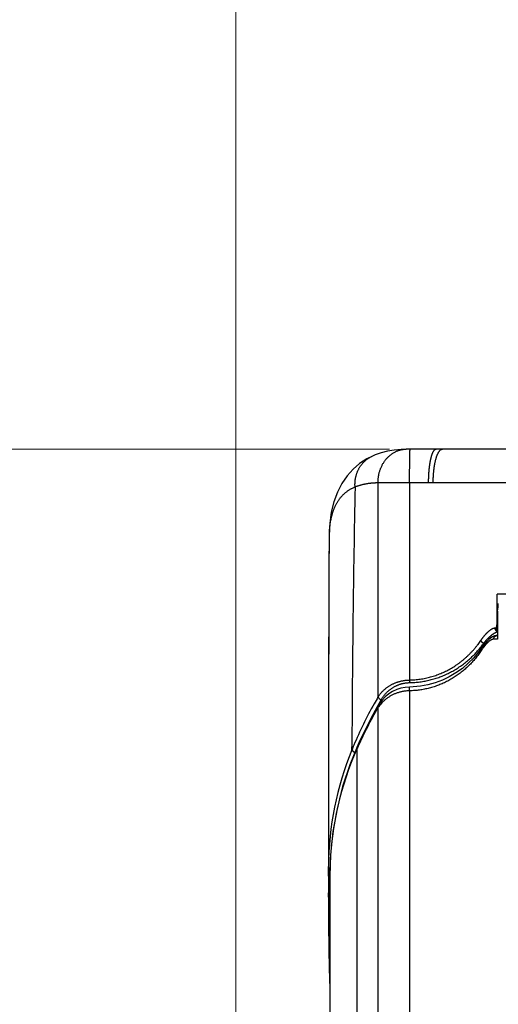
# Model space of a CAD drawing. Header units: millimetres. Extents: x 0 to 594, y 0 to 420.
# Tile 85 of 112: x 478 to 491, y 253 to 279. Entities that reach past the tile are written whole.
import ezdxf

# ---------------------------------------------------------------- set-up
doc = ezdxf.new("R2010")
doc.units = ezdxf.units.MM
doc.header["$LTSCALE"] = 0.257233
doc.layers.add('NoLayerName_001', color=7, linetype='Continuous')
doc.styles.get("Standard").update_dxf_attribs({"font": 'txt', "bigfont": 'extfont2'})
doc.dimstyles.get("Standard").update_dxf_attribs({"dimtxt": 2.5, "dimasz": 2.5, "dimexe": 1, "dimexo": 1, "dimtad": 1, "dimdec": 3, "dimzin": 0, "dimdsep": 46, "dimtxsty": 'Standard', "dimcen": 2.5, "dimadec": 3, "dimazin": 0, "dimtfac": 0.75, "dimtdec": 3, "dimtmove": 0, "dimatfit": 3, "dimfxl": 1, "dimarcsym": 0})

# ---------------------------------------------------------------- blocks, each defined once
blk = doc.blocks.new('_OPEN30')
at = {"color": 0, "linetype": 'ByBlock', "lineweight": -2}
for p, q in [((-1, 0.267949), (0, 0)), ((0, 0), (-1, -0.267949)), ((0, 0), (-1, 0))]:
    blk.add_line(p, q, dxfattribs=at)
blk = doc.blocks.new('*D49')
at = {"layer": 'Defpoints', "color": 0}
for p in [(483.933, 281.714), (483.933, 235.47), (509.933, 235.47)]:
    blk.add_point(p, dxfattribs=at)
at = {"layer": 'NoLayerName_001', "color": 0, "linetype": 'Continuous', "lineweight": 13}
for p, q in [((483.933, 236.884), (483.933, 283.128)), ((509.933, 236.884), (509.933, 283.128)), ((507.812, 281.714), (486.055, 281.714))]:
    blk.add_line(p, q, dxfattribs=at)
at = {"layer": 'NoLayerName_001', "color": 0, "lineweight": 13, "xscale": 2.1213, "yscale": 2.1213, "zscale": 2.1213, "rotation": 180}
blk.add_blockref('_OPEN30', (483.933, 281.714), dxfattribs=at)
at = {"layer": 'NoLayerName_001', "color": 0, "lineweight": 13, "xscale": 2.1213, "yscale": 2.1213, "zscale": 2.1213}
blk.add_blockref('_OPEN30', (509.933, 281.714), dxfattribs=at)
at = {"layer": 'NoLayerName_001', "color": 0, "lineweight": 13, "insert": (496.933, 285.603), "char_height": 4.9497, "attachment_point": 5}
blk.add_mtext('\\W0.8000;26', dxfattribs=at)
blk = doc.blocks.new('*D50')
at = {"layer": 'Defpoints', "color": 0}
for p in [(489.433, 267.87), (461.521, 221.77), (476.633, 221.77)]:
    blk.add_point(p, dxfattribs=at)
at = {"layer": 'NoLayerName_001', "color": 0, "linetype": 'Continuous', "lineweight": 13}
for p, q in [((488.019, 267.87), (460.107, 267.87)), ((461.521, 265.749), (461.521, 223.891)), ((475.219, 221.77), (460.107, 221.77))]:
    blk.add_line(p, q, dxfattribs=at)
at = {"layer": 'NoLayerName_001', "color": 0, "lineweight": 13, "xscale": 2.121340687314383, "yscale": 2.121340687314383, "zscale": 2.121340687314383}
for p, rotation in [((461.521, 267.87), 90), ((461.521, 221.77), 270)]:
    blk.add_blockref('_OPEN30', p, dxfattribs=dict(at, rotation=rotation))
at = {"layer": 'NoLayerName_001', "color": 0, "lineweight": 13, "insert": (457.632, 244.82), "char_height": 4.94979, "attachment_point": 5, "rotation": 90}
blk.add_mtext('\\W0.8000;４６．５', dxfattribs=at)
blk = doc.blocks.new('*D51')
at = {"layer": 'Defpoints', "color": 0}
for p in [(489.433, 267.87), (452.631, 141.77), (476.633, 141.77)]:
    blk.add_point(p, dxfattribs=at)
at = {"layer": 'NoLayerName_001', "color": 0, "linetype": 'Continuous', "lineweight": 13}
for p, q in [((488.019, 267.87), (451.217, 267.87)), ((452.631, 265.749), (452.631, 143.891)), ((475.219, 141.77), (451.217, 141.77))]:
    blk.add_line(p, q, dxfattribs=at)
at = {"layer": 'NoLayerName_001', "color": 0, "lineweight": 13, "xscale": 2.121340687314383, "yscale": 2.121340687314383, "zscale": 2.121340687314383}
for p, rotation in [((452.631, 267.87), 90), ((452.631, 141.77), 270)]:
    blk.add_blockref('_OPEN30', p, dxfattribs=dict(at, rotation=rotation))
at = {"layer": 'NoLayerName_001', "color": 0, "lineweight": 13, "insert": (448.742, 204.82), "char_height": 4.94979, "attachment_point": 5, "rotation": 90}
blk.add_mtext('\\W0.8000;１２６．５', dxfattribs=at)

msp = doc.modelspace()

# ---------------------------------------------------------------- linework, layer by layer
at = {"layer": 'NoLayerName_001', "color": 7, "linetype": 'Continuous', "lineweight": 25}
for p, q in [((488.5551, 267.8694), (488.5041, 267.8691)), ((489.4332, 267.8699), (488.5551, 267.8694)), ((489.4332, 267.8699), (489.2647, 267.8699)), ((491.7251, 267.8699), (489.4332, 267.8699)), ((487.5524, 267.6749), (487.5545, 267.6759)), ((486.4126, 265.572), (486.408, 264.5913)), ((486.408, 264.5913), (486.4028, 263.2333)), ((490.8826, 263.2061), (490.8826, 264.0061)), ((493.4332, 264.0061), (490.8826, 264.0061)), ((490.8979, 263.5561), (490.8979, 262.8061)), ((490.8979, 263.2061), (490.8826, 263.2061)), ((490.89, 262.906), (490.8616, 262.904)), ((490.8979, 262.9061), (490.8905, 262.9061)), ((490.4813, 262.5875), (490.4023, 262.4776)), ((490.4974, 262.6107), (490.4812, 262.5874)), ((490.4812, 262.5874), (490.4813, 262.5875)), ((487.7135, 261.029), (487.6418, 260.9033)), ((487.7454, 261.0806), (487.7135, 261.029)), ((486.3934, 257.0908), (486.3939, 255.9346)), ((486.4519, 257.0591), (486.4332, 256.4961)), ((486.3964, 256.7506), (486.3939, 256.0514)), ((486.4332, 256.4961), (486.4332, 243.9199))]:
    msp.add_line(p, q, dxfattribs=at)
at = {"layer": 'NoLayerName_001', "color": 8, "linetype": 'Continuous', "lineweight": 25}
for p, q in [((487.7143, 266.9687), (487.7143, 261.2668)), ((488.5562, 266.9694), (488.5561, 261.7193)), ((489.1838, 266.9699), (488.5562, 266.9694)), ((493.8832, 266.9699), (489.1838, 266.9699)), ((486.4125, 265.5741), (486.4125, 265.5697)), ((490.8244, 263.1061), (490.8628, 263.1061)), ((490.8979, 262.8061), (490.7956, 262.8061)), ((490.5299, 262.7008), (490.5684, 262.7008)), ((488.5561, 261.4314), (488.5562, 243.9199)), ((487.7143, 260.9789), (487.7143, 243.9199)), ((487.02, 259.8601), (487.0204, 259.9421)), ((487.1754, 259.934), (487.1605, 259.9007)), ((487.1605, 243.9199), (487.1605, 259.9007)), ((486.395, 256.4912), (486.3962, 256.7253)), ((486.3962, 256.7253), (486.3964, 256.7499)), ((486.3939, 255.9346), (486.3939, 256.0485))]:
    msp.add_line(p, q, dxfattribs=at)
at = {"layer": 'NoLayerName_001', "color": 7, "linetype": 'Continuous', "lineweight": 25}
for points in [[(488.4601, 267.8684), (488.33, 267.8621), (488.1469, 267.8434), (487.9698, 267.8124), (487.801, 267.7687), (487.643, 267.7136), (487.5545, 267.6759)], [(488.5041, 267.8691), (488.4825, 267.8689), (488.4627, 267.8684), (488.4602, 267.8684)], [(487.5524, 267.6749), (487.4168, 267.6058), (487.2256, 267.4808), (487.0502, 267.33), (486.8922, 267.1527), (486.7535, 266.9488), (486.6363, 266.7193), (486.542, 266.4641), (486.4724, 266.186), (486.4289, 265.8884), (486.4125, 265.572)], [(486.4028, 263.2333), (486.4006, 262.5242), (486.3986, 261.799), (486.397, 261.0565), (486.3956, 260.2962), (486.3945, 259.5189), (486.3938, 258.7255), (486.3934, 257.9159), (486.3934, 257.0908)], [(490.6645, 262.7994), (490.611, 262.7484), (490.5552, 262.686), (490.4974, 262.6107)], [(490.7648, 262.8706), (490.7156, 262.8398), (490.6645, 262.7994)], [(490.8616, 262.904), (490.8136, 262.8923), (490.7648, 262.8706)], [(490.4023, 262.4776), (490.266, 262.3138), (490.118, 262.1642), (489.9591, 262.0292), (489.7902, 261.9091), (489.6127, 261.8047), (489.4278, 261.7166), (489.2374, 261.6453), (489.0432, 261.5912), (488.8476, 261.5545), (488.6525, 261.5349), (488.5561, 261.5314)], [(488.5561, 261.5313), (488.4383, 261.5222), (488.3242, 261.4993), (488.2118, 261.4623), (488.1035, 261.4113), (488.0015, 261.3472), (487.9085, 261.2718), (487.8231, 261.1836), (487.7454, 261.0806)], [(487.6418, 260.9033), (487.5328, 260.7047), (487.4271, 260.5027), (487.3249, 260.2971), (487.2262, 260.088), (487.1599, 259.9412)], [(487.1599, 259.9412), (486.9634, 259.4572), (486.7736, 258.8824), (486.6239, 258.2902), (486.5161, 257.6819), (486.4519, 257.0591)], [(486.3939, 256.0514), (486.3968, 255.2786), (486.4073, 254.497), (486.4272, 253.7069), (486.4332, 253.5461)]]:
    msp.add_lwpolyline(points, dxfattribs=at)
at = {"layer": 'NoLayerName_001', "color": 8, "linetype": 'Continuous', "lineweight": 25}
for centre, radius, start, end in [((925.8122, 258.0464), 438.7959, 178.849497, 179.752467), ((488.6899, 265.5565), 2.2774, 174.57585, 179.55603), ((2328.4712, 257.7737), 1842.0751, 179.757514, 180.031844), ((488.3234, 264.225), 2.5762, 322.82781, 325.61845), ((488.4444, 264.1861), 2.5604, 318.61679, 321.90362), ((488.4289, 264.1982), 2.5801, 321.90241, 324.5211), ((491.5121, 261.8605), 1.2291, 144.78, 146.92353), ((488.5718, 260.7946), 0.8554, 90.93976, 91.53295), ((497.301, 255.6622), 11.1048, 149.68842, 150.76202), ((497.4363, 255.6162), 11.1358, 149.92152, 150.89656), ((497.3403, 255.6413), 11.1494, 150.7672, 157.10057), ((497.3175, 255.3649), 11.1238, 149.68972, 155.7482), ((497.4516, 255.6078), 11.1533, 150.89703, 152.8005), ((488.4927, 260.478), 0.9257, 144.78518, 147.24026), ((488.5106, 260.4644), 0.9481, 134.4098, 144.7386), ((494.7662, 256.4963), 8.3329, 155.88636, 178.26409), ((497.3775, 255.6252), 11.1898, 157.09881, 157.76151), ((494.7363, 256.695), 8.3402, 157.69733, 179.62333), ((494.8005, 256.4927), 8.3672, 178.24685, 179.97715), ((597.5404, 255.9953), 111.1465, 179.744326, 179.972578)]:
    msp.add_arc(centre, radius, start, end, dxfattribs=at)
at = {"layer": 'NoLayerName_001', "color": 7, "linetype": 'Continuous', "lineweight": 25}
for centre, start_param, end_param in [((488.5186, 263.8707), 4.5809396, 4.664633), ((488.5186, 263.6207), 4.4963069, 4.5387804)]:
    msp.add_ellipse(centre, major_axis=(0, 2.4), ratio=1, start_param=start_param, end_param=end_param, dxfattribs=at)
at = {"layer": 'NoLayerName_001', "color": 8, "linetype": 'Continuous', "lineweight": 25}
for points, knots in [([(487.7143, 266.9687), (487.7144, 266.981), (487.7143, 267.0056), (487.7161, 267.0424), (487.7191, 267.0791), (487.7234, 267.1158), (487.729, 267.1523), (487.7358, 267.1886), (487.744, 267.2247), (487.7536, 267.2605), (487.7644, 267.2958), (487.7765, 267.3308), (487.79, 267.3652), (487.8047, 267.3991), (487.8208, 267.4324), (487.8381, 267.465), (487.8568, 267.4969), (487.8768, 267.528), (487.8981, 267.5582), (487.9206, 267.5875), (487.9445, 267.6158), (487.9697, 267.643), (487.996, 267.6691), (488.0235, 267.6939), (488.0521, 267.7175), (488.0818, 267.7396), (488.1125, 267.7602), (488.1441, 267.7793), (488.1766, 267.7966), (488.21, 267.8123), (488.2442, 267.8261), (488.279, 267.8381), (488.3144, 267.8482), (488.3504, 267.8563), (488.3867, 267.8624), (488.4233, 267.8668), (488.4478, 267.8677), (488.4601, 267.8684)], [0, 0, 0, 0, 0.036781, 0.0736184, 0.110502, 0.1474219, 0.1843687, 0.221334, 0.2583104, 0.2952919, 0.332274, 0.369254, 0.4062274, 0.4431898, 0.4801393, 0.5170769, 0.5540069, 0.5909371, 0.6278791, 0.6648487, 0.7018636, 0.7389165, 0.7759834, 0.813043, 0.8500777, 0.8870746, 0.924026, 0.9609304, 0.9977937, 1.0346272, 1.0714423, 1.1082525, 1.1450743, 1.1819183, 1.218765, 1.2555887, 1.2923656, 1.2923656, 1.2923656, 1.2923656]), ([(488.5562, 266.9694), (488.5562, 267.0047), (488.5562, 267.0754), (488.5565, 267.1778), (488.5569, 267.2731), (488.5574, 267.3579), (488.558, 267.432), (488.5586, 267.4956), (488.5593, 267.5486), (488.5599, 267.5945), (488.5605, 267.6333), (488.5611, 267.6686), (488.5617, 267.6968), (488.5622, 267.7216), (488.5628, 267.7427), (488.5632, 267.7604), (488.5637, 267.7745), (488.564, 267.7851), (488.5644, 267.7957), (488.5648, 267.8063), (488.5652, 267.8169), (488.5657, 267.8274), (488.5662, 267.838), (488.567, 267.8486), (488.5674, 267.8592), (488.5692, 267.866), (488.5699, 267.8694)], [0, 0, 0, 0, 0.10593969, 0.2118794, 0.30722513, 0.39197691, 0.46613471, 0.52969855, 0.58266843, 0.62504435, 0.66742031, 0.69920214, 0.73098389, 0.75217212, 0.77336054, 0.79454789, 0.80514095, 0.81573434, 0.82632892, 0.83692548, 0.84752209, 0.85811421, 0.86870149, 0.879312, 0.88988258, 0.90038523, 0.90038523, 0.90038523, 0.90038523]), ([(489.1166, 267.587), (489.1177, 267.5922), (489.1199, 267.6026), (489.1235, 267.6181), (489.1272, 267.6336), (489.1311, 267.649), (489.1352, 267.6644), (489.1395, 267.6797), (489.1441, 267.695), (489.1489, 267.7101), (489.154, 267.7253), (489.1594, 267.7403), (489.1651, 267.7552), (489.1713, 267.7698), (489.1779, 267.7843), (489.1851, 267.7985), (489.1929, 267.8124), (489.2015, 267.8258), (489.2111, 267.8386), (489.2219, 267.8503), (489.2343, 267.8604), (489.2486, 267.8683), (489.2594, 267.8689), (489.2646, 267.8699)], [0, 0, 0, 0, 0.01591425, 0.03182839, 0.04774248, 0.06365679, 0.07957219, 0.09549022, 0.11141315, 0.12734402, 0.14328632, 0.15923526, 0.17517936, 0.19111201, 0.20703312, 0.22295014, 0.23887405, 0.25479587, 0.27072743, 0.28665734, 0.30261213, 0.31856974, 0.3345113, 0.3345113, 0.3345113, 0.3345113]), ([(489.1838, 266.9699), (489.1838, 266.9777), (489.1838, 266.9934), (489.1841, 267.017), (489.1845, 267.0405), (489.1851, 267.064), (489.1859, 267.0876), (489.1868, 267.1111), (489.188, 267.1346), (489.1893, 267.1582), (489.1908, 267.1817), (489.1924, 267.2052), (489.1943, 267.2287), (489.1963, 267.2521), (489.1986, 267.2756), (489.201, 267.2991), (489.2037, 267.3225), (489.2065, 267.3459), (489.2096, 267.3693), (489.2129, 267.3926), (489.2164, 267.4159), (489.2202, 267.4392), (489.2243, 267.4624), (489.2286, 267.4855), (489.2333, 267.5086), (489.2383, 267.5316), (489.2435, 267.5546), (489.2491, 267.5775), (489.2551, 267.6002), (489.2615, 267.6229), (489.2683, 267.6455), (489.2757, 267.6679), (489.2835, 267.6901), (489.292, 267.7121), (489.3012, 267.7338), (489.3112, 267.7551), (489.322, 267.776), (489.334, 267.7963), (489.3474, 267.8159), (489.358, 267.8276), (489.3632, 267.8336)], [0, 0, 0, 0, 0.0235468, 0.04709486, 0.07064414, 0.09419466, 0.11774648, 0.14129969, 0.16485442, 0.18841087, 0.21196926, 0.23552987, 0.259093, 0.28265902, 0.30622834, 0.32980135, 0.3533771, 0.37695351, 0.40052882, 0.42410161, 0.44767084, 0.47123589, 0.49479657, 0.5183531, 0.54190623, 0.56545715, 0.58900761, 0.61255961, 0.63611251, 0.65966518, 0.68321899, 0.7067782, 0.73034851, 0.75392147, 0.77748574, 0.8010406, 0.82459548, 0.8481495, 0.87174266, 0.89550315, 0.89550315, 0.89550315, 0.89550315]), ([(489.3632, 267.8336), (489.369, 267.839), (489.3797, 267.8508), (489.394, 267.858), (489.4007, 267.8621)], [0, 0, 0, 0, 0.023781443, 0.04731022, 0.04731022, 0.04731022, 0.04731022]), ([(489.4007, 267.8621), (489.4012, 267.8624), (489.4022, 267.8628), (489.4037, 267.8635), (489.4053, 267.8642), (489.4068, 267.8648), (489.4084, 267.8654), (489.41, 267.8659), (489.4116, 267.8665), (489.4132, 267.8669), (489.4148, 267.8674), (489.4165, 267.8678), (489.4181, 267.8682), (489.4198, 267.8685), (489.4215, 267.8688), (489.4231, 267.8691), (489.4248, 267.8693), (489.4265, 267.8695), (489.4282, 267.8697), (489.4298, 267.8698), (489.4315, 267.8698), (489.4326, 267.8698), (489.4332, 267.8699)], [0, 0, 0, 0, 0.001680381, 0.003360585, 0.005041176, 0.006722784, 0.008406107, 0.010091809, 0.011779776, 0.013469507, 0.015160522, 0.016852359, 0.018544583, 0.020236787, 0.021928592, 0.023619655, 0.025309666, 0.026998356, 0.028685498, 0.03037091, 0.032054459, 0.033736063, 0.033736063, 0.033736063, 0.033736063]), ([(487.1048, 266.8569), (487.1042, 266.8679), (487.1027, 266.8898), (487.102, 266.9229), (487.1024, 266.9559), (487.104, 266.989), (487.1067, 267.0219), (487.1107, 267.0548), (487.1158, 267.0875), (487.1221, 267.12), (487.1297, 267.1523), (487.1384, 267.1842), (487.1484, 267.2157), (487.1596, 267.2469), (487.172, 267.2776), (487.1856, 267.3077), (487.2004, 267.3373), (487.2164, 267.3663), (487.2336, 267.3945), (487.2519, 267.4221), (487.2714, 267.4488), (487.292, 267.4748), (487.3137, 267.4998), (487.3365, 267.5238), (487.3603, 267.5468), (487.3852, 267.5688), (487.411, 267.5896), (487.4377, 267.6092), (487.4652, 267.6277), (487.4936, 267.6448), (487.5225, 267.6608), (487.5425, 267.6701), (487.5524, 267.6749)], [0, 0, 0, 0, 0.03298582, 0.06601276, 0.09907078, 0.13215078, 0.16524483, 0.19834641, 0.23145066, 0.26455457, 0.29765607, 0.33075209, 0.36384041, 0.39692024, 0.42999247, 0.4630599, 0.49612749, 0.5292021, 0.56228508, 0.59537323, 0.62846468, 0.66155945, 0.69465973, 0.72777027, 0.76089863, 0.7940477, 0.82720541, 0.86035727, 0.8934888, 0.92658612, 0.9596365, 0.99262897, 0.99262897, 0.99262897, 0.99262897]), ([(489.0612, 266.9699), (489.0612, 266.9752), (489.0612, 266.9858), (489.0613, 267.0017), (489.0615, 267.0176), (489.0617, 267.0335), (489.062, 267.0494), (489.0623, 267.0653), (489.0627, 267.0812), (489.0632, 267.0972), (489.0638, 267.1131), (489.0644, 267.129), (489.0651, 267.1449), (489.0658, 267.1608), (489.0666, 267.1767), (489.0675, 267.1925), (489.0685, 267.2084), (489.0695, 267.2243), (489.0706, 267.2402), (489.0717, 267.2561), (489.073, 267.2719), (489.0743, 267.2878), (489.0757, 267.3036), (489.0772, 267.3195), (489.0787, 267.3353), (489.0803, 267.3512), (489.0821, 267.367), (489.0839, 267.3828), (489.0857, 267.3986), (489.0877, 267.4144), (489.0898, 267.4302), (489.092, 267.4459), (489.0942, 267.4617), (489.0966, 267.4774), (489.0991, 267.4932), (489.1017, 267.5089), (489.1044, 267.5245), (489.1072, 267.5402), (489.1102, 267.5558), (489.1133, 267.5715), (489.1155, 267.5818), (489.1166, 267.587)], [0, 0, 0, 0, 0.01591352, 0.0318274, 0.04774158, 0.06365602, 0.07957068, 0.09548552, 0.1114005, 0.1273156, 0.14323078, 0.15914603, 0.17506132, 0.19097662, 0.20689189, 0.22280707, 0.23872214, 0.25463708, 0.27055189, 0.28646658, 0.30238118, 0.31829574, 0.33421032, 0.35012501, 0.36603981, 0.38195468, 0.39786958, 0.41378452, 0.42969955, 0.44561476, 0.46153028, 0.47744631, 0.49336306, 0.5092808, 0.52519933, 0.541118, 0.55703631, 0.57295389, 0.58887053, 0.60478617, 0.62070096, 0.62070096, 0.62070096, 0.62070096]), ([(487.7143, 266.9687), (487.7039, 266.9684), (487.6832, 266.9679), (487.652, 266.9665), (487.6209, 266.9649), (487.5899, 266.9629), (487.5588, 266.9605), (487.5278, 266.9576), (487.4968, 266.9542), (487.4659, 266.9504), (487.435, 266.9461), (487.4043, 266.9412), (487.3735, 266.9357), (487.3429, 266.9296), (487.3124, 266.9229), (487.2821, 266.9156), (487.2519, 266.9076), (487.222, 266.8989), (487.1922, 266.8896), (487.1628, 266.8794), (487.1335, 266.8686), (487.1144, 266.8607), (487.1047, 266.8568)], [0, 0, 0, 0, 0.03112679, 0.06226233, 0.09340333, 0.12454744, 0.15569332, 0.18684075, 0.21799068, 0.24914531, 0.2803082, 0.3114843, 0.34267949, 0.3738912, 0.40510949, 0.43632575, 0.46753303, 0.4987262, 0.52990207, 0.56105945, 0.59219934, 0.623325, 0.623325, 0.623325, 0.623325]), ([(488.5562, 266.9694), (488.3177, 266.9693), (488.037, 266.9696), (487.7564, 266.9688), (487.7143, 266.9687)], [0, 0, 0, 0, 0.71563921, 0.84192843, 0.84192843, 0.84192843, 0.84192843]), ([(487.1047, 266.8568), (487.0943, 266.8525), (487.0735, 266.844), (487.0427, 266.8298), (487.0125, 266.8148), (486.9827, 266.7988), (486.9535, 266.7817), (486.9249, 266.7636), (486.897, 266.7445), (486.8698, 266.7244), (486.8434, 266.7033), (486.8177, 266.6813), (486.7929, 266.6583), (486.7689, 266.6345), (486.7458, 266.6098), (486.7235, 266.5844), (486.7022, 266.5582), (486.6817, 266.5312), (486.6622, 266.5037), (486.6435, 266.4755), (486.6257, 266.4468), (486.6087, 266.4175), (486.5926, 266.3878), (486.5773, 266.3576), (486.5629, 266.327), (486.5492, 266.2961), (486.5363, 266.2647), (486.5241, 266.2331), (486.5127, 266.2012), (486.502, 266.1691), (486.4919, 266.1367), (486.4826, 266.1041), (486.4739, 266.0714), (486.4658, 266.0385), (486.4583, 266.0055), (486.4515, 265.9724), (486.4453, 265.9392), (486.4396, 265.9058), (486.4345, 265.8724), (486.4316, 265.8501), (486.4301, 265.8389)], [0, 0, 0, 0, 0.0337817, 0.0675833, 0.1013946, 0.1352087, 0.1690222, 0.2028349, 0.2366457, 0.2704539, 0.3042597, 0.3380641, 0.3718695, 0.405677, 0.4394858, 0.473293, 0.5070945, 0.540892, 0.5746906, 0.6084923, 0.6422956, 0.6760977, 0.7099034, 0.74372, 0.7775523, 0.8114023, 0.8452696, 0.8791516, 0.9130432, 0.9469375, 0.9808254, 1.0146973, 1.0485522, 1.0823941, 1.1162262, 1.1500507, 1.1838689, 1.2176812, 1.2514871, 1.2852853, 1.2852853, 1.2852853, 1.2852853]), ([(486.4301, 265.8389), (486.4288, 265.8277), (486.426, 265.8054), (486.4238, 265.7829), (486.4227, 265.7717)], [0, 0, 0, 0, 0.033788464, 0.067564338, 0.067564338, 0.067564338, 0.067564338]), ([(490.4495, 262.7702), (490.4523, 262.7743), (490.4578, 262.7824), (490.4663, 262.7944), (490.4749, 262.8064), (490.4835, 262.8182), (490.4923, 262.83), (490.5012, 262.8418), (490.5102, 262.8534), (490.5193, 262.865), (490.5285, 262.8765), (490.5378, 262.8878), (490.5473, 262.8991), (490.5568, 262.9103), (490.5665, 262.9214), (490.5763, 262.9324), (490.5862, 262.9433), (490.5962, 262.9541), (490.6064, 262.9647), (490.6167, 262.9752), (490.6271, 262.9856), (490.6377, 262.9958), (490.6485, 263.0059), (490.6594, 263.0158), (490.6705, 263.0255), (490.6817, 263.0351), (490.6932, 263.0443), (490.7049, 263.0533), (490.7169, 263.0619), (490.7291, 263.0701), (490.7417, 263.0778), (490.7545, 263.085), (490.7677, 263.0916), (490.7812, 263.0974), (490.7953, 263.102), (490.8097, 263.1054), (490.8196, 263.1057), (490.8244, 263.1061)], [0, 0, 0, 0, 0.01470945, 0.02942202, 0.04413697, 0.05885358, 0.07357119, 0.0882892, 0.10300705, 0.11772425, 0.13244035, 0.14715497, 0.1618678, 0.17657856, 0.19128723, 0.20599438, 0.22070087, 0.23540788, 0.25011687, 0.2648296, 0.27954818, 0.29427505, 0.309013, 0.32376515, 0.33853034, 0.35329751, 0.36805675, 0.38280164, 0.39752975, 0.41224323, 0.42694942, 0.44166084, 0.45637854, 0.47110508, 0.48588145, 0.50066756, 0.51537792, 0.51537792, 0.51537792, 0.51537792]), ([(490.8244, 263.1061), (490.8245, 263.104), (490.8245, 263.0996), (490.8252, 263.0932), (490.8262, 263.0867), (490.8277, 263.0803), (490.8295, 263.074), (490.8317, 263.0679), (490.8343, 263.0618), (490.8373, 263.0559), (490.8407, 263.0503), (490.8444, 263.0449), (490.8486, 263.0397), (490.8531, 263.0349), (490.8579, 263.0303), (490.8629, 263.0261), (490.8683, 263.0223), (490.8739, 263.0188), (490.8796, 263.0157), (490.8856, 263.013), (490.8916, 263.0107), (490.8958, 263.0096), (490.8979, 263.009)], [0, 0, 0, 0, 0.00645539, 0.01294586, 0.01946568, 0.02600876, 0.03256907, 0.03914105, 0.0457201, 0.05230294, 0.05888811, 0.0654764, 0.07207048, 0.07866984, 0.08527079, 0.09186816, 0.09845584, 0.10502734, 0.11157631, 0.11809715, 0.12458552, 0.13103899, 0.13103899, 0.13103899, 0.13103899]), ([(490.4495, 262.7702), (490.4503, 262.7686), (490.4519, 262.7654), (490.4547, 262.7608), (490.4577, 262.7563), (490.4608, 262.7519), (490.4642, 262.7477), (490.4677, 262.7435), (490.4713, 262.7395), (490.4752, 262.7356), (490.4791, 262.7318), (490.4832, 262.7282), (490.4874, 262.7247), (490.4918, 262.7214), (490.4962, 262.7182), (490.5008, 262.7152), (490.5055, 262.7124), (490.5102, 262.7097), (490.515, 262.7072), (490.5199, 262.7049), (490.5249, 262.7027), (490.5283, 262.7014), (490.5299, 262.7008)], [0, 0, 0, 0, 0.00538044, 0.01076268, 0.01615288, 0.02155499, 0.02697081, 0.03240022, 0.03784193, 0.0432943, 0.0487554, 0.05422303, 0.05969483, 0.06516828, 0.07064075, 0.07610956, 0.08157199, 0.08702537, 0.09246709, 0.09789467, 0.10330575, 0.10869823, 0.10869823, 0.10869823, 0.10869823]), ([(490.5299, 262.7008), (490.5333, 262.705), (490.5401, 262.7136), (490.5503, 262.7263), (490.5607, 262.7389), (490.5713, 262.7513), (490.582, 262.7637), (490.5928, 262.7759), (490.6037, 262.7881), (490.6148, 262.8001), (490.626, 262.8119), (490.6374, 262.8237), (490.6489, 262.8353), (490.6605, 262.8468), (490.6723, 262.8581), (490.6842, 262.8693), (490.6963, 262.8803), (490.7086, 262.8911), (490.721, 262.9017), (490.7336, 262.9121), (490.7464, 262.9223), (490.7551, 262.9289), (490.7594, 262.9322)], [0, 0, 0, 0, 0.01632599, 0.03265361, 0.04898277, 0.06531349, 0.08164581, 0.09797987, 0.11431584, 0.13065398, 0.14699462, 0.16333815, 0.17968502, 0.19603485, 0.21238517, 0.22873366, 0.24507861, 0.26141892, 0.27775419, 0.29408471, 0.31041154, 0.32673656, 0.32673656, 0.32673656, 0.32673656]), ([(490.7956, 262.8061), (490.7925, 262.8059), (490.7861, 262.8058), (490.7766, 262.8044), (490.7673, 262.8023), (490.7581, 262.7996), (490.749, 262.7963), (490.7402, 262.7926), (490.7316, 262.7885), (490.7231, 262.7841), (490.7148, 262.7794), (490.7067, 262.7744), (490.6987, 262.7692), (490.6908, 262.7638), (490.6831, 262.7582), (490.6754, 262.7525), (490.6679, 262.7466), (490.6605, 262.7406), (490.6532, 262.7344), (490.646, 262.7281), (490.639, 262.7216), (490.632, 262.7151), (490.6251, 262.7085), (490.6183, 262.7017), (490.6116, 262.6949), (490.6049, 262.6881), (490.6006, 262.6834), (490.5984, 262.6811)], [0, 0, 0, 0, 0.00952834, 0.01908365, 0.02867511, 0.03828644, 0.04788176, 0.05744405, 0.06698897, 0.07652823, 0.0860678, 0.09560863, 0.1051481, 0.11468685, 0.12422747, 0.13377182, 0.14332107, 0.15287575, 0.16243574, 0.17200037, 0.18156842, 0.19113817, 0.20070743, 0.21027357, 0.2198336, 0.22938415, 0.2389215, 0.2389215, 0.2389215, 0.2389215]), ([(490.7594, 262.9322), (490.7615, 262.9337), (490.7657, 262.9369), (490.7721, 262.9415), (490.7785, 262.946), (490.785, 262.9505), (490.7915, 262.9549), (490.7981, 262.9592), (490.8047, 262.9634), (490.8115, 262.9675), (490.8183, 262.9715), (490.8251, 262.9754), (490.8321, 262.9791), (490.8391, 262.9827), (490.8463, 262.9862), (490.8535, 262.9895), (490.8607, 262.9926), (490.8681, 262.9955), (490.8756, 262.9981), (490.8831, 263.0004), (490.8907, 263.0024), (490.8958, 263.0034), (490.8984, 263.0039)], [0, 0, 0, 0, 0.00786829, 0.0157361, 0.0236036, 0.0314712, 0.03933959, 0.0472097, 0.05508276, 0.06296031, 0.07084421, 0.07873665, 0.0866402, 0.09455689, 0.10248114, 0.11040433, 0.11831975, 0.1262229, 0.13411183, 0.14198747, 0.14985396, 0.15771897, 0.15771897, 0.15771897, 0.15771897]), ([(490.7956, 262.8061), (490.7957, 262.8078), (490.7957, 262.8112), (490.7961, 262.8163), (490.7967, 262.8213), (490.7976, 262.8263), (490.7987, 262.8313), (490.8, 262.8363), (490.8016, 262.8411), (490.8035, 262.8459), (490.8055, 262.8506), (490.8078, 262.8551), (490.8103, 262.8596), (490.813, 262.8639), (490.816, 262.8681), (490.8191, 262.8721), (490.8225, 262.8759), (490.826, 262.8796), (490.8298, 262.883), (490.8337, 262.8863), (490.8378, 262.8893), (490.8421, 262.8921), (490.8465, 262.8947), (490.851, 262.8971), (490.8557, 262.8991), (490.8605, 262.901), (490.8653, 262.9025), (490.8703, 262.9038), (490.8753, 262.9048), (490.8804, 262.9056), (490.8854, 262.906), (490.8888, 262.9061), (490.8905, 262.9061)], [0, 0, 0, 0, 0.00507455, 0.01015974, 0.01525382, 0.02035482, 0.02546068, 0.03056938, 0.03567905, 0.04078804, 0.04589528, 0.05100016, 0.05610231, 0.06120161, 0.06629832, 0.07139317, 0.07648748, 0.08158305, 0.0866806, 0.09178002, 0.09688122, 0.10198425, 0.10708944, 0.11219753, 0.11730977, 0.12242613, 0.12754364, 0.13265887, 0.13776844, 0.1428692, 0.14795845, 0.15303418, 0.15303418, 0.15303418, 0.15303418]), ([(488.5561, 261.7193), (488.5796, 261.72), (488.6268, 261.7211), (488.6974, 261.7259), (488.7679, 261.7327), (488.8383, 261.7418), (488.9083, 261.753), (488.9779, 261.7665), (489.0471, 261.7822), (489.1158, 261.8), (489.1838, 261.82), (489.2512, 261.8421), (489.3178, 261.8663), (489.3836, 261.8925), (489.4485, 261.9208), (489.5126, 261.951), (489.5757, 261.9832), (489.6378, 262.0173), (489.6988, 262.0532), (489.7587, 262.0909), (489.8175, 262.1304), (489.8751, 262.1717), (489.9314, 262.2146), (489.9865, 262.2591), (490.0402, 262.3053), (490.0926, 262.3529), (490.1436, 262.4021), (490.1931, 262.4527), (490.2412, 262.5047), (490.2878, 262.558), (490.333, 262.6124), (490.3616, 262.6499), (490.3761, 262.6684)], [0, 0, 0, 0, 0.0707126, 0.1414975, 0.2123411, 0.2832293, 0.3541475, 0.4250807, 0.4960144, 0.566934, 0.6378282, 0.7086991, 0.7795529, 0.8503939, 0.9212253, 0.9920488, 1.0628652, 1.1336742, 1.2044767, 1.2752767, 1.3460781, 1.4168834, 1.4876937, 1.5585094, 1.6293299, 1.7001536, 1.7709766, 1.8417926, 1.9125938, 1.9833715, 2.0541154, 2.1248146, 2.1248146, 2.1248146, 2.1248146]), ([(490.4822, 262.5313), (490.47, 262.5131), (490.4459, 262.4763), (490.4077, 262.4226), (490.3683, 262.3698), (490.3274, 262.3179), (490.2853, 262.2672), (490.2418, 262.2175), (490.1971, 262.169), (490.151, 262.1217), (490.1037, 262.0756), (490.0552, 262.0308), (490.0055, 261.9873), (489.9547, 261.9453), (489.9027, 261.9046), (489.8497, 261.8653), (489.7956, 261.8275), (489.7405, 261.7913), (489.6844, 261.7566), (489.6274, 261.7235), (489.5695, 261.6921), (489.5108, 261.6623), (489.4512, 261.6341), (489.3909, 261.6077), (489.3298, 261.583), (489.268, 261.5601), (489.2055, 261.539), (489.1424, 261.5197), (489.0787, 261.5023), (489.0144, 261.4867), (488.9497, 261.473), (488.8846, 261.4612), (488.8193, 261.4513), (488.7536, 261.4433), (488.6879, 261.4373), (488.622, 261.433), (488.5781, 261.4321), (488.5561, 261.4314)], [0, 0, 0, 0, 0.0658654, 0.1317704, 0.1977076, 0.2636703, 0.3296526, 0.3956492, 0.4616562, 0.5276705, 0.5936893, 0.6597079, 0.7257212, 0.7917249, 0.8577153, 0.9236895, 0.9896457, 1.0555829, 1.1215016, 1.1874028, 1.253288, 1.3191589, 1.3850177, 1.4508708, 1.5167333, 1.5826225, 1.6485573, 1.7145567, 1.7806192, 1.8467265, 1.9128594, 1.9789986, 2.0451247, 2.1112187, 2.1772621, 2.2432371, 2.3091271, 2.3091271, 2.3091271, 2.3091271]), ([(488.5578, 261.6498), (488.5805, 261.6505), (488.6261, 261.6514), (488.6944, 261.6557), (488.7626, 261.6616), (488.8307, 261.6695), (488.8985, 261.6793), (488.966, 261.691), (489.0332, 261.7046), (489.1, 261.7201), (489.1662, 261.7375), (489.232, 261.7568), (489.2971, 261.7779), (489.3616, 261.8008), (489.4255, 261.8255), (489.4886, 261.852), (489.551, 261.8802), (489.6125, 261.9101), (489.6732, 261.9418), (489.733, 261.9751), (489.7919, 262.0101), (489.8498, 262.0466), (489.9066, 262.0847), (489.9624, 262.1244), (490.0171, 262.1656), (490.0706, 262.2083), (490.123, 262.2524), (490.1741, 262.298), (490.224, 262.3449), (490.2725, 262.3931), (490.3199, 262.4424), (490.3502, 262.4765), (490.3654, 262.4934)], [0, 0, 0, 0, 0.0683624, 0.1367801, 0.2052425, 0.2737385, 0.342257, 0.4107872, 0.4793182, 0.54784, 0.6163444, 0.6848326, 0.7533081, 0.8217737, 0.8902314, 0.9586828, 1.0271292, 1.0955716, 1.1640111, 1.2324501, 1.3008904, 1.3693335, 1.4377806, 1.5062325, 1.57469, 1.6431532, 1.7116176, 1.7800765, 1.848522, 1.916946, 1.9853397, 2.0536939, 2.0536939, 2.0536939, 2.0536939]), ([(490.4822, 262.5313), (490.4818, 262.5322), (490.4809, 262.5339), (490.4798, 262.5366), (490.4787, 262.5393), (490.4777, 262.5421), (490.4768, 262.5449), (490.4761, 262.5477), (490.4754, 262.5505), (490.4749, 262.5534), (490.4745, 262.5563), (490.4742, 262.5592), (490.4742, 262.5622), (490.4742, 262.5652), (490.4745, 262.5681), (490.4749, 262.5711), (490.4755, 262.574), (490.4762, 262.5768), (490.4772, 262.5796), (490.4783, 262.5823), (490.4796, 262.5849), (490.4807, 262.5865), (490.4812, 262.5873)], [0, 0, 0, 0, 0.002907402, 0.005823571, 0.00874524, 0.01166982, 0.014595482, 0.01752124, 0.020447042, 0.023373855, 0.026303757, 0.029240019, 0.032187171, 0.035147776, 0.038115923, 0.041084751, 0.044048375, 0.047002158, 0.04994301, 0.052869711, 0.055783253, 0.058687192, 0.058687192, 0.058687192, 0.058687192]), ([(490.5984, 262.6811), (490.5968, 262.6794), (490.5935, 262.6759), (490.5886, 262.6705), (490.5838, 262.6652), (490.5791, 262.6598), (490.5743, 262.6544), (490.5697, 262.6489), (490.565, 262.6435), (490.5604, 262.6379), (490.5558, 262.6324), (490.5513, 262.6268), (490.5468, 262.6212), (490.5423, 262.6155), (490.5379, 262.6099), (490.5335, 262.6041), (490.5292, 262.5984), (490.5249, 262.5927), (490.5206, 262.5869), (490.5164, 262.5811), (490.5122, 262.5752), (490.5094, 262.5713), (490.508, 262.5694)], [0, 0, 0, 0, 0.00718948, 0.01437906, 0.0215689, 0.02875915, 0.03594992, 0.04314126, 0.05033313, 0.05752551, 0.06471833, 0.07191152, 0.07910501, 0.0862987, 0.09349246, 0.10068619, 0.10787973, 0.11507294, 0.12226566, 0.12945771, 0.13664889, 0.14383901, 0.14383901, 0.14383901, 0.14383901]), ([(487.7143, 261.2668), (487.7204, 261.2759), (487.7324, 261.2945), (487.7519, 261.3213), (487.7723, 261.3474), (487.7936, 261.3729), (487.8157, 261.3976), (487.8387, 261.4215), (487.8625, 261.4446), (487.8871, 261.4669), (487.9125, 261.4883), (487.9385, 261.5089), (487.9652, 261.5285), (487.9926, 261.5473), (488.0205, 261.5652), (488.049, 261.5821), (488.0781, 261.5981), (488.1076, 261.6131), (488.1377, 261.6272), (488.1682, 261.6403), (488.199, 261.6524), (488.2303, 261.6635), (488.2619, 261.6737), (488.2938, 261.6828), (488.326, 261.691), (488.3585, 261.6981), (488.3911, 261.7042), (488.4239, 261.7093), (488.4569, 261.7134), (488.4899, 261.7164), (488.523, 261.7185), (488.545, 261.7189), (488.5561, 261.7193)], [0, 0, 0, 0, 0.03310001, 0.06623027, 0.09938523, 0.13255826, 0.16574181, 0.19892771, 0.23210748, 0.26527822, 0.29844327, 0.33160522, 0.36476568, 0.39792532, 0.43108404, 0.46424112, 0.4973969, 0.53055413, 0.56371521, 0.59688195, 0.63005569, 0.66323737, 0.69642765, 0.72962697, 0.76283372, 0.7960434, 0.82925072, 0.86244988, 0.89563471, 0.92879879, 0.96193555, 0.99503846, 0.99503846, 0.99503846, 0.99503846]), ([(488.5562, 261.7193), (488.5563, 261.7146), (488.5564, 261.7054), (488.5567, 261.6926), (488.5569, 261.6811), (488.5571, 261.6718), (488.5574, 261.6637), (488.5575, 261.6568), (488.5577, 261.6521), (488.5578, 261.6498)], [0, 0, 0, 0, 0.013896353, 0.027792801, 0.038215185, 0.048637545, 0.055585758, 0.06253395, 0.069482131, 0.069482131, 0.069482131, 0.069482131]), ([(487.8, 261.1973), (487.8052, 261.206), (487.8155, 261.2235), (487.8321, 261.249), (487.8494, 261.274), (487.8676, 261.2985), (487.8865, 261.3223), (487.9063, 261.3456), (487.9268, 261.3681), (487.948, 261.3899), (487.9699, 261.4111), (487.9926, 261.4315), (488.0159, 261.4511), (488.0398, 261.4699), (488.0644, 261.4879), (488.0896, 261.505), (488.1153, 261.5213), (488.1416, 261.5367), (488.1684, 261.5512), (488.1957, 261.5648), (488.2234, 261.5774), (488.2516, 261.5891), (488.2802, 261.5998), (488.3091, 261.6095), (488.3384, 261.6182), (488.3679, 261.6258), (488.3977, 261.6324), (488.4277, 261.638), (488.4579, 261.6426), (488.4882, 261.646), (488.5185, 261.6485), (488.5388, 261.6492), (488.5489, 261.6496)], [0, 0, 0, 0, 0.03039678, 0.06081862, 0.09125963, 0.12171415, 0.15217684, 0.18264283, 0.2131079, 0.24356979, 0.27402856, 0.30448453, 0.33493818, 0.36539025, 0.39584189, 0.42629471, 0.45675041, 0.48720966, 0.51767304, 0.54814137, 0.57861586, 0.60909819, 0.63959066, 0.67009624, 0.7006147, 0.73113963, 0.76166361, 0.79217891, 0.82267769, 0.85315215, 0.88359477, 0.91399848, 0.91399848, 0.91399848, 0.91399848]), ([(488.5562, 261.4314), (488.5561, 261.4356), (488.556, 261.4435), (488.5559, 261.455), (488.5557, 261.4653), (488.5556, 261.475), (488.5556, 261.4835), (488.5555, 261.4907), (488.5555, 261.4962), (488.5555, 261.5004), (488.5555, 261.5047), (488.5555, 261.5095), (488.5555, 261.5138), (488.5556, 261.5168), (488.5556, 261.5186), (488.5556, 261.5204), (488.5556, 261.5222), (488.5557, 261.524), (488.5557, 261.5259), (488.5558, 261.5277), (488.5559, 261.5295), (488.5561, 261.5307), (488.5561, 261.5313)], [0, 0, 0, 0, 0.012721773, 0.023626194, 0.034530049, 0.043615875, 0.052702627, 0.059974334, 0.065427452, 0.069060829, 0.072691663, 0.078138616, 0.083600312, 0.085425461, 0.087249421, 0.089068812, 0.090880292, 0.092680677, 0.09448528, 0.096344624, 0.098122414, 0.099947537, 0.099947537, 0.099947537, 0.099947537]), ([(487.7143, 261.2668), (487.7151, 261.2651), (487.7167, 261.2617), (487.7195, 261.2569), (487.7226, 261.2521), (487.7259, 261.2476), (487.7294, 261.2432), (487.7331, 261.2389), (487.737, 261.2348), (487.7411, 261.2308), (487.7454, 261.227), (487.7498, 261.2234), (487.7544, 261.22), (487.759, 261.2167), (487.7639, 261.2136), (487.7688, 261.2107), (487.7738, 261.2079), (487.7789, 261.2054), (487.7841, 261.2031), (487.7893, 261.2009), (487.7946, 261.199), (487.7982, 261.1979), (487.8, 261.1973)], [0, 0, 0, 0, 0.00560551, 0.01121508, 0.01683609, 0.02247194, 0.02812248, 0.03378642, 0.03946366, 0.04515351, 0.05085465, 0.05656513, 0.06228254, 0.06800402, 0.07372633, 0.07944597, 0.0851592, 0.09086213, 0.09655077, 0.10222111, 0.10786918, 0.11349113, 0.11349113, 0.11349113, 0.11349113]), ([(488.5561, 261.4314), (488.5431, 261.4309), (488.5171, 261.4304), (488.4781, 261.4275), (488.4391, 261.4234), (488.4003, 261.4178), (488.3617, 261.4108), (488.3233, 261.4024), (488.2852, 261.3926), (488.2475, 261.3813), (488.2103, 261.3687), (488.1735, 261.3546), (488.1374, 261.3392), (488.1018, 261.3224), (488.0669, 261.3042), (488.0328, 261.2847), (487.9995, 261.264), (487.967, 261.2419), (487.9355, 261.2187), (487.9049, 261.1942), (487.8753, 261.1687), (487.8566, 261.1506), (487.8471, 261.1417)], [0, 0, 0, 0, 0.03902871, 0.07812902, 0.11729076, 0.15650362, 0.19575745, 0.23504258, 0.27435009, 0.31367207, 0.35300199, 0.39233489, 0.43166769, 0.47099597, 0.51031136, 0.54960509, 0.58886868, 0.6280942, 0.66727465, 0.70640432, 0.74547909, 0.78449683, 0.78449683, 0.78449683, 0.78449683]), ([(487.7143, 260.9789), (487.7139, 260.9797), (487.7132, 260.9812), (487.7122, 260.9836), (487.7114, 260.9861), (487.7105, 260.9885), (487.7098, 260.991), (487.7092, 260.9936), (487.7087, 260.9961), (487.7083, 260.9987), (487.708, 261.0013), (487.7078, 261.0039), (487.7077, 261.0065), (487.7078, 261.0091), (487.708, 261.0117), (487.7084, 261.0143), (487.7089, 261.0169), (487.7095, 261.0194), (487.7103, 261.0219), (487.7112, 261.0244), (487.7122, 261.0267), (487.7131, 261.0282), (487.7135, 261.029)], [0, 0, 0, 0, 0.002584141, 0.005175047, 0.007770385, 0.010368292, 0.012967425, 0.015567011, 0.018166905, 0.020767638, 0.023370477, 0.025977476, 0.028591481, 0.031213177, 0.033838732, 0.036464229, 0.039086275, 0.041702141, 0.044309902, 0.046908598, 0.049498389, 0.052080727, 0.052080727, 0.052080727, 0.052080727]), ([(487.1605, 259.9007), (487.1602, 259.9014), (487.1597, 259.9027), (487.1591, 259.9046), (487.1585, 259.9066), (487.158, 259.9085), (487.1575, 259.9106), (487.1571, 259.9126), (487.1568, 259.9146), (487.1565, 259.9167), (487.1563, 259.9188), (487.1563, 259.9209), (487.1562, 259.923), (487.1563, 259.9251), (487.1565, 259.9272), (487.1567, 259.9293), (487.157, 259.9313), (487.1574, 259.9334), (487.1579, 259.9354), (487.1585, 259.9374), (487.1592, 259.9393), (487.1597, 259.9406), (487.16, 259.9412)], [0, 0, 0, 0, 0.002050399, 0.00409977, 0.006150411, 0.008204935, 0.010266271, 0.012337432, 0.01441843, 0.016506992, 0.018600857, 0.020697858, 0.022795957, 0.024893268, 0.026988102, 0.02907899, 0.031164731, 0.033244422, 0.035317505, 0.037383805, 0.039443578, 0.041497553, 0.041497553, 0.041497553, 0.041497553]), ([(487.02, 259.8603), (487.0207, 259.8586), (487.022, 259.8553), (487.0244, 259.8506), (487.0271, 259.846), (487.0301, 259.8415), (487.0333, 259.8373), (487.0367, 259.8331), (487.0404, 259.8292), (487.0442, 259.8254), (487.0482, 259.8218), (487.0524, 259.8184), (487.0567, 259.8151), (487.0612, 259.812), (487.0658, 259.8091), (487.0705, 259.8064), (487.0753, 259.8039), (487.0801, 259.8015), (487.0851, 259.7993), (487.0901, 259.7973), (487.0951, 259.7955), (487.0985, 259.7944), (487.1002, 259.7939)], [0, 0, 0, 0, 0.00530608, 0.0106199, 0.01594726, 0.02128795, 0.02663697, 0.03199287, 0.03735903, 0.04273765, 0.04812961, 0.05353455, 0.05895103, 0.06437662, 0.06980801, 0.07524111, 0.08067119, 0.08609288, 0.09150038, 0.09688741, 0.1022474, 0.10757351, 0.10757351, 0.10757351, 0.10757351]), ([(486.3963, 256.7499), (486.3963, 256.7487), (486.3964, 256.7462), (486.3969, 256.7425), (486.3977, 256.7388), (486.3987, 256.7352), (486.4, 256.7317), (486.4015, 256.7282), (486.4033, 256.7248), (486.4052, 256.7215), (486.4074, 256.7184), (486.4097, 256.7154), (486.4121, 256.7126), (486.4148, 256.7099), (486.4175, 256.7073), (486.4204, 256.7049), (486.4233, 256.7026), (486.4264, 256.7004), (486.4295, 256.6984), (486.4327, 256.6965), (486.436, 256.6947), (486.4382, 256.6936), (486.4393, 256.693)], [0, 0, 0, 0, 0.003714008, 0.007441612, 0.011187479, 0.014952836, 0.018735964, 0.022532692, 0.026336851, 0.030140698, 0.033935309, 0.037712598, 0.041475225, 0.045229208, 0.048978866, 0.052726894, 0.056474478, 0.060221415, 0.063966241, 0.067706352, 0.071438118, 0.075156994, 0.075156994, 0.075156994, 0.075156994])]:
    msp.add_open_spline(points, degree=3, knots=knots, dxfattribs=at)
at = {"layer": 'NoLayerName_001', "color": 7, "linetype": 'Continuous', "lineweight": 25}
msp.add_open_spline([(490.8628, 263.1061), (490.8626, 263.1048), (490.862, 263.1021), (490.8614, 263.098), (490.8609, 263.0939), (490.8606, 263.0898), (490.8604, 263.0857), (490.8605, 263.0815), (490.8607, 263.0774), (490.8611, 263.0733), (490.8617, 263.0692), (490.8625, 263.0652), (490.8634, 263.0612), (490.8646, 263.0572), (490.866, 263.0534), (490.8677, 263.0496), (490.8695, 263.0459), (490.8715, 263.0424), (490.8737, 263.0389), (490.8761, 263.0356), (490.8788, 263.0324), (490.8816, 263.0294), (490.8845, 263.0266), (490.8877, 263.0239), (490.8909, 263.0214), (490.8943, 263.0191), (490.8967, 263.0177), (490.8978, 263.017)], degree=3, knots=[0, 0, 0, 0, 0.00408988, 0.00819975, 0.01232439, 0.01645892, 0.02059888, 0.02474031, 0.02887987, 0.03301493, 0.03714367, 0.04126517, 0.04537957, 0.04948814, 0.05359244, 0.05769295, 0.06179038, 0.06588601, 0.06998177, 0.07408038, 0.07818456, 0.0822937, 0.08640542, 0.09051657, 0.09462342, 0.09872183, 0.10280749, 0.10280749, 0.10280749, 0.10280749], dxfattribs=at)

# ---------------------------------------------------------------- dimensions: what is measured, and where the dimension line sits
at = {"layer": 'NoLayerName_001', "color": 3, "linetype": 'Continuous', "lineweight": 13}
for base, p1, p2, angle, text, override, picture, middle in [((483.9332, 281.7142), (509.9332, 235.4699), (483.9332, 235.4699), 180, '\\W0.8000;<>', {"dimtxt": 4.9497, "dimasz": 2.1213, "dimexe": 1.4142, "dimexo": 1.4142, "dimgap": 1.4142, "dimzin": 8, "dimblk": 'OPEN30', "dimclrd": 0, "dimclre": 0, "dimclrt": 0, "dimtp": 0, "dimtm": 0, "dimlwd": 13, "dimlwe": 13}, '*D49', (496.9332, 281.7142)), ((452.6315, 141.7701), (489.4332, 267.8699), (476.6332, 141.7701), 270, '\\W0.8000;１２６．５', {"dimtxt": 4.949795, "dimasz": 2.121341, "dimexe": 1.414227, "dimexo": 1.414227, "dimgap": 1.414227, "dimzin": 8, "dimblk": 'OPEN30', "dimclrd": 0, "dimclre": 0, "dimclrt": 0, "dimtp": 0, "dimtm": 0, "dimlwd": 13, "dimlwe": 13}, '*D51', (452.6315, 204.82)), ((461.5214, 221.7701), (489.4332, 267.8699), (476.6332, 221.7701), 270, '\\W0.8000;４６．５', {"dimtxt": 4.949795, "dimasz": 2.121341, "dimexe": 1.414227, "dimexo": 1.414227, "dimgap": 1.414227, "dimzin": 8, "dimblk": 'OPEN30', "dimclrd": 0, "dimclre": 0, "dimclrt": 0, "dimtp": 0, "dimtm": 0, "dimlwd": 13, "dimlwe": 13}, '*D50', (461.5214, 244.82))]:
    dim = msp.add_linear_dim(base=base, p1=p1, p2=p2, angle=angle, text=text, dimstyle='Standard', override=override, dxfattribs=at)
    dim.commit()
    dim.dimension.update_dxf_attribs({"geometry": picture, "text_midpoint": middle, "dimtype": 160})

doc.saveas('drawing.dxf')
